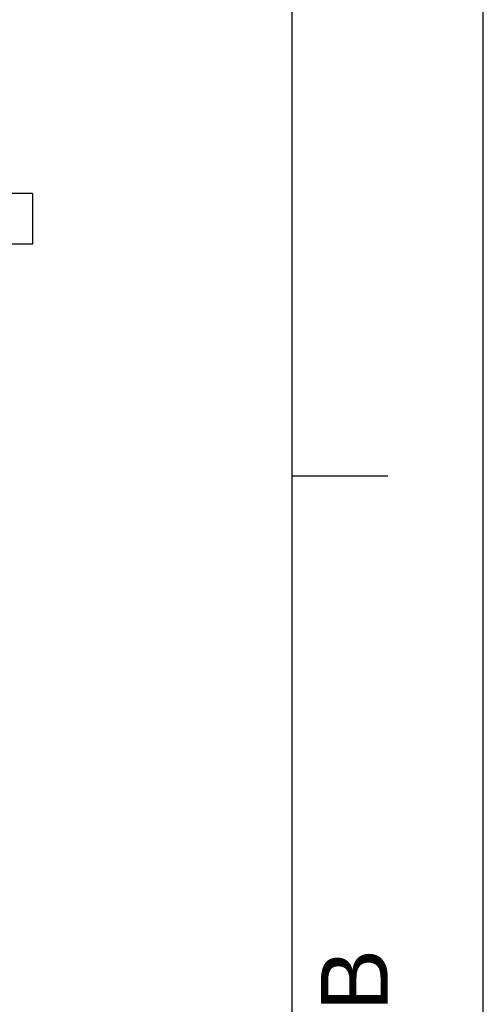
# Model space of a CAD drawing. Header units: millimetres. Extents: x 0 to 297, y 0 to 210.
# Tile 45 of 46: x 273 to 297, y 130 to 181. Entities that reach past the tile are written whole.
import ezdxf

# ---------------------------------------------------------------- set-up
doc = ezdxf.new("R2010")
doc.units = ezdxf.units.MM
doc.header["$LTSCALE"] = 16.335
doc.layers.get('0').update_dxf_attribs({"linetype": 'CONTINUOUS'})
doc.styles.add('TEXTSTYLE_2', font='arial.ttf')

# ---------------------------------------------------------------- blocks, each defined once
blk = doc.blocks.new('MARGEA4_BL0', base_point=(148.514, 105.014))
at = {"color": 7, "linetype": 'Continuous'}
for p, q in [((297.014, 0.014), (297.014, 210.014)), ((297.014, 0.014), (297.014, 210.014)), ((287.014, 10.014), (287.014, 200.014)), ((292.014, 157.514), (287.014, 157.514))]:
    blk.add_line(p, q, dxfattribs=at)
at = {"color": 2, "linetype": 'Continuous', "style": 'TEXTSTYLE_2', "oblique": 0}
blk.add_text('B', height=3.5, rotation=90, dxfattribs=at).set_placement((292.014, 129.514))

msp = doc.modelspace()

# ---------------------------------------------------------------- linework, layer by layer
at = {"color": 7, "linetype": 'Continuous'}
for p, q in [((297, 0), (297, 210)), ((297.014, 0.014), (297.014, 200.014)), ((273.408, 172.295), (271.45, 172.295)), ((273.408, 172.295), (273.408, 169.645)), ((273.408, 169.645), (271.621, 169.645))]:
    msp.add_line(p, q, dxfattribs=at)

# ---------------------------------------------------------------- block references
at = {"color": 2, "linetype": 'Continuous'}
msp.add_blockref('MARGEA4_BL0', (148.514, 105.014), dxfattribs=at)

doc.saveas('drawing.dxf')
